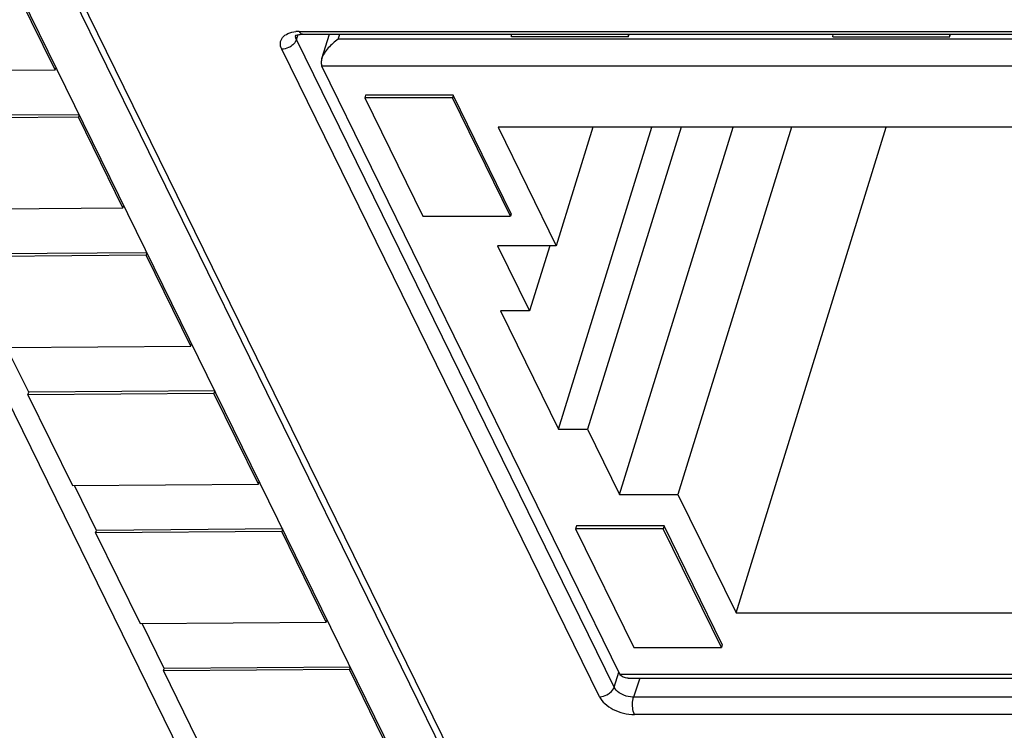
# Model space of a CAD drawing. Header units: millimetres. Extents: x 0 to 420, y 0 to 297.
# Tile 5 of 76: x 126 to 136, y 36 to 43. Entities that reach past the tile are written whole.
import ezdxf

# ---------------------------------------------------------------- set-up
doc = ezdxf.new("R2010")
doc.units = ezdxf.units.MM
doc.header["$LTSCALE"] = 23.1
doc.layers.get('0').update_dxf_attribs({"linetype": 'CONTINUOUS'})
doc.layers.add('3_ALL_AXES', color=7, linetype='CONTINUOUS')

msp = doc.modelspace()

# ---------------------------------------------------------------- linework, layer by layer
at = {"color": 7, "linetype": 'CONTINUOUS'}
for p, q in [((113.72936, 64.24131), (131.57721, 27.8712)), ((118.55954, 60.17738), (132.39288, 31.988)), ((132.36553, 31.8995), (118.53319, 60.08686)), ((118.25355, 59.55526), (132.15669, 31.22368)), ((126.51504, 42.67773), (126.04731, 43.63087)), ((129.11163, 43.05173), (137.77731, 43.05173)), ((129.31581, 42.79585), (129.39497, 43.05173)), ((124.56037, 42.66326), (126.51504, 42.67773)), ((126.51504, 42.67773), (126.52311, 42.70385)), ((132.44724, 36.33164), (129.31684, 42.71793)), ((129.77446, 42.41071), (129.76638, 42.38461)), ((129.76638, 42.38461), (130.3762, 41.14053)), ((130.68744, 42.38461), (129.76638, 42.38461)), ((130.69552, 42.41071), (129.77446, 42.41071)), ((130.69552, 42.41071), (130.68744, 42.38461)), ((131.29726, 41.14053), (130.68744, 42.38461)), ((131.30533, 41.16663), (130.69552, 42.41071)), ((126.76712, 42.20656), (124.8125, 42.19208)), ((126.76714, 42.20656), (126.75907, 42.18045)), ((126.75907, 42.18045), (124.80441, 42.16597)), ((127.2268, 41.22731), (126.75907, 42.18045)), ((131.16702, 42.07516), (131.77683, 40.83108)), ((136.69338, 42.07516), (131.16702, 42.07516)), ((132.16172, 42.07516), (131.77683, 40.83108)), ((131.80099, 38.90275), (132.78245, 42.07516)), ((133.08947, 42.07516), (132.10801, 38.90275)), ((132.44341, 38.2185), (133.63655, 42.07516)), ((134.2506, 42.07516), (133.05745, 38.2185)), ((133.66727, 36.97442), (135.2453, 42.07516)), ((125.27214, 41.21284), (127.2268, 41.22731)), ((127.2268, 41.22731), (127.23487, 41.25342)), ((130.3762, 41.14053), (131.29726, 41.14053)), ((131.30533, 41.16663), (131.29726, 41.14053)), ((127.47888, 40.75613), (125.52426, 40.74166)), ((127.47891, 40.75613), (127.47084, 40.73002)), ((131.16279, 40.83108), (131.49819, 40.14683)), ((131.77683, 40.83108), (131.16279, 40.83108)), ((131.70988, 40.83108), (131.49819, 40.14683)), ((127.47084, 40.73002), (125.51617, 40.71555)), ((127.93857, 39.77689), (127.47084, 40.73002)), ((131.19117, 40.14683), (131.80099, 38.90275)), ((131.49819, 40.14683), (131.19117, 40.14683)), ((125.9839, 39.76241), (127.93857, 39.77689)), ((126.23609, 39.29125), (126.0048, 39.76257)), ((127.93857, 39.77689), (127.94664, 39.803)), ((126.22794, 39.26513), (126.23601, 39.29124)), ((128.1826, 39.2796), (126.22794, 39.26513)), ((126.22794, 39.26513), (126.69567, 38.31199)), ((128.19065, 39.30571), (126.23603, 39.29124)), ((128.19067, 39.30571), (128.1826, 39.2796)), ((128.65033, 38.32646), (128.1826, 39.2796)), ((131.80099, 38.90275), (132.10801, 38.90275)), ((132.10801, 38.90275), (132.44341, 38.2185)), ((126.69567, 38.31199), (128.65033, 38.32646)), ((126.94785, 37.84083), (126.71657, 38.31215)), ((128.65033, 38.32646), (128.6584, 38.35258)), ((132.44341, 38.2185), (133.05745, 38.2185)), ((133.05745, 38.2185), (133.66727, 36.97442)), ((131.99198, 37.88675), (131.9823, 37.85543)), ((132.91305, 37.88675), (131.99198, 37.88675)), ((132.91305, 37.88675), (132.90336, 37.85543)), ((133.52286, 36.64266), (132.91305, 37.88675)), ((126.9397, 37.8147), (126.94777, 37.84081)), ((128.89437, 37.82918), (126.9397, 37.8147)), ((126.9397, 37.8147), (127.40743, 36.86157)), ((128.90241, 37.85529), (126.94779, 37.84081)), ((128.90244, 37.85529), (128.89437, 37.82918)), ((129.3621, 36.87604), (128.89437, 37.82918)), ((131.9823, 37.85543), (132.59211, 36.61134)), ((132.90336, 37.85543), (131.9823, 37.85543)), ((133.51317, 36.61134), (132.90336, 37.85543)), ((133.66727, 36.97442), (139.19363, 36.97442)), ((127.40743, 36.86157), (129.3621, 36.87604)), ((127.65962, 36.39041), (127.42833, 36.86172)), ((129.3621, 36.87604), (129.37017, 36.90215)), ((133.52286, 36.64266), (133.51317, 36.61134)), ((132.59211, 36.61134), (133.51317, 36.61134)), ((127.65147, 36.36428), (127.65953, 36.39039)), ((129.60613, 36.37875), (127.65147, 36.36428)), ((127.65147, 36.36428), (128.1192, 35.41114)), ((129.61418, 36.40486), (127.65956, 36.39039)), ((129.6142, 36.40486), (129.60613, 36.37875)), ((130.07386, 35.42562), (129.60613, 36.37875)), ((132.53566, 36.28824), (140.90804, 36.28824))]:
    msp.add_line(p, q, dxfattribs=at)
at = {"color": 9, "linetype": 'CONTINUOUS'}
for p, q in [((129.0432, 43.04555), (129.04336, 43.04596)), ((129.04855, 42.99505), (129.06818, 43.04753)), ((129.07936, 43.08062), (137.74503, 43.08062)), ((129.48852, 42.99894), (129.50485, 43.05173)), ((132.38622, 36.19359), (129.04855, 42.99505)), ((137.71666, 42.99894), (129.48852, 42.99894)), ((132.23234, 36.09279), (128.89466, 42.89426)), ((137.7292, 42.71793), (129.31684, 42.71793)), ((132.38622, 36.19359), (132.43775, 36.35098)), ((132.44724, 36.33164), (140.85959, 36.33164)), ((132.65534, 36.28824), (132.59045, 36.09005)), ((141.25612, 36.09005), (132.59045, 36.09005)), ((141.26562, 35.90642), (132.59995, 35.90642))]:
    msp.add_line(p, q, dxfattribs=at)
at = {"color": 7, "linetype": 'CONTINUOUS'}
msp.add_lwpolyline([(129.03805, 43.03704), (129.03722, 43.03622), (129.03853, 43.03714), (129.04239, 43.0393), (129.04918, 43.04226), (129.05931, 43.04554), (129.07263, 43.04854), (129.08852, 43.0507), (129.10668, 43.0517), (129.11179, 43.05174)], dxfattribs=at)
at = {"color": 9, "linetype": 'CONTINUOUS'}
for centre, radius, start, end in [((129.0934, 43.02729), 0.0534, 160.01026, 168.795949), ((129.07833, 42.70674), 0.37388, 89.843201, 95.198749), ((129.16686, 43.12338), 0.09739, 206.039047, 210.495763)]:
    msp.add_arc(centre, radius, start, end, dxfattribs=at)
for points, knots in [([(128.89466, 42.89426), (128.88479, 42.91438), (128.87254, 42.95843), (128.89967, 43.02425), (128.96357, 43.0655), (129.01565, 43.07644), (129.04446, 43.07909)], [0, 0, 0, 0, 0.23490105, 0.45024824, 0.69696169, 1, 1, 1, 1]), ([(129.04459, 43.00379), (129.0435, 43.00663), (129.03999, 43.01751), (129.03939, 43.02943), (129.04102, 43.03766)], [0, 0, 0, 0, 0.26579768, 1, 1, 1, 1]), ([(129.11163, 43.05174), (129.10906, 43.05176), (129.09659, 43.05448), (129.08796, 43.06546), (129.08295, 43.07395)], [0, 0, 0, 0, 0.20656502, 1, 1, 1, 1]), ([(129.04066, 42.97764), (129.03776, 42.97242), (129.02402, 42.9514), (129.00499, 42.93402), (128.98903, 42.92357)], [0, 0, 0, 0, 0.2384314, 1, 1, 1, 1]), ([(128.98903, 42.92357), (128.98193, 42.91892), (128.9529, 42.90283), (128.91936, 42.89426), (128.89466, 42.89426)], [0, 0, 0, 0, 0.25586799, 1, 1, 1, 1]), ([(132.23234, 36.09279), (132.24038, 36.09279), (132.27352, 36.09569), (132.30567, 36.10832), (132.32671, 36.1221)], [0, 0, 0, 0, 0.24215448, 1, 1, 1, 1]), ([(132.32671, 36.1221), (132.3337, 36.12668), (132.35852, 36.14564), (132.37864, 36.17194), (132.38622, 36.19359)], [0, 0, 0, 0, 0.26703123, 1, 1, 1, 1]), ([(132.46657, 36.11882), (132.45734, 36.12351), (132.42564, 36.14208), (132.39732, 36.16946), (132.38622, 36.19359)], [0, 0, 0, 0, 0.2804935, 1, 1, 1, 1]), ([(132.59044, 36.09006), (132.58006, 36.08982), (132.53742, 36.09176), (132.49532, 36.10424), (132.46657, 36.11882)], [0, 0, 0, 0, 0.24366985, 1, 1, 1, 1]), ([(132.23234, 36.09279), (132.24564, 36.06564), (132.28978, 36.01364), (132.40974, 35.93568), (132.52372, 35.90646), (132.59995, 35.90642)], [0, 0, 0, 0, 0.2122089, 0.4649698, 1, 1, 1, 1]), ([(132.58074, 35.99331), (132.5803, 36.00179), (132.57996, 36.03426), (132.58381, 36.06701), (132.59044, 36.09006)], [0, 0, 0, 0, 0.26157259, 1, 1, 1, 1]), ([(132.59995, 35.90642), (132.59713, 35.91215), (132.58635, 35.94), (132.58195, 35.96995), (132.58074, 35.99331)], [0, 0, 0, 0, 0.2145544, 1, 1, 1, 1])]:
    msp.add_open_spline(points, degree=3, knots=knots, dxfattribs=at)
for points in [[(129.04855, 42.99505), (129.04644, 42.98904), (129.04376, 42.98321), (129.04066, 42.97764)], [(129.04855, 42.99505), (129.04707, 42.99789), (129.04574, 43.00081), (129.04459, 43.00379)]]:
    msp.add_open_spline(points, degree=3, dxfattribs=at)
at = {"color": 7, "linetype": 'CONTINUOUS'}
for points, knots in [([(129.48852, 42.99894), (129.45015, 42.97311), (129.39699, 42.92769), (129.34199, 42.85598), (129.3221, 42.81617), (129.31581, 42.79585)], [0, 0, 0, 0, 0.51297633, 0.76409601, 1, 1, 1, 1]), ([(129.31581, 42.79585), (129.31165, 42.78244), (129.30647, 42.75614), (129.31139, 42.72907), (129.31684, 42.71793)], [0, 0, 0, 0, 0.53100182, 1, 1, 1, 1]), ([(132.53566, 36.28824), (132.52626, 36.28824), (132.50803, 36.28961), (132.48237, 36.29703), (132.46087, 36.3109), (132.4508, 36.32436), (132.44724, 36.33164)], [0, 0, 0, 0, 0.27205619, 0.52608317, 0.76542611, 1, 1, 1, 1])]:
    msp.add_open_spline(points, degree=3, knots=knots, dxfattribs=at)
at = {"layer": '3_ALL_AXES', "color": 7, "linetype": 'CONTINUOUS'}
for p, q in [((131.30801, 43.02504), (131.30887, 43.05173)), ((132.5361, 43.02504), (132.53695, 43.05173)), ((132.5361, 43.02504), (132.54435, 43.05173)), ((134.68524, 43.02504), (134.6861, 43.05173)), ((135.91332, 43.02504), (135.91418, 43.05173)), ((135.91332, 43.02504), (135.92158, 43.05173)), ((132.5361, 43.02504), (131.30801, 43.02504)), ((134.68524, 43.02504), (135.91332, 43.02504))]:
    msp.add_line(p, q, dxfattribs=at)

doc.saveas('drawing.dxf')
